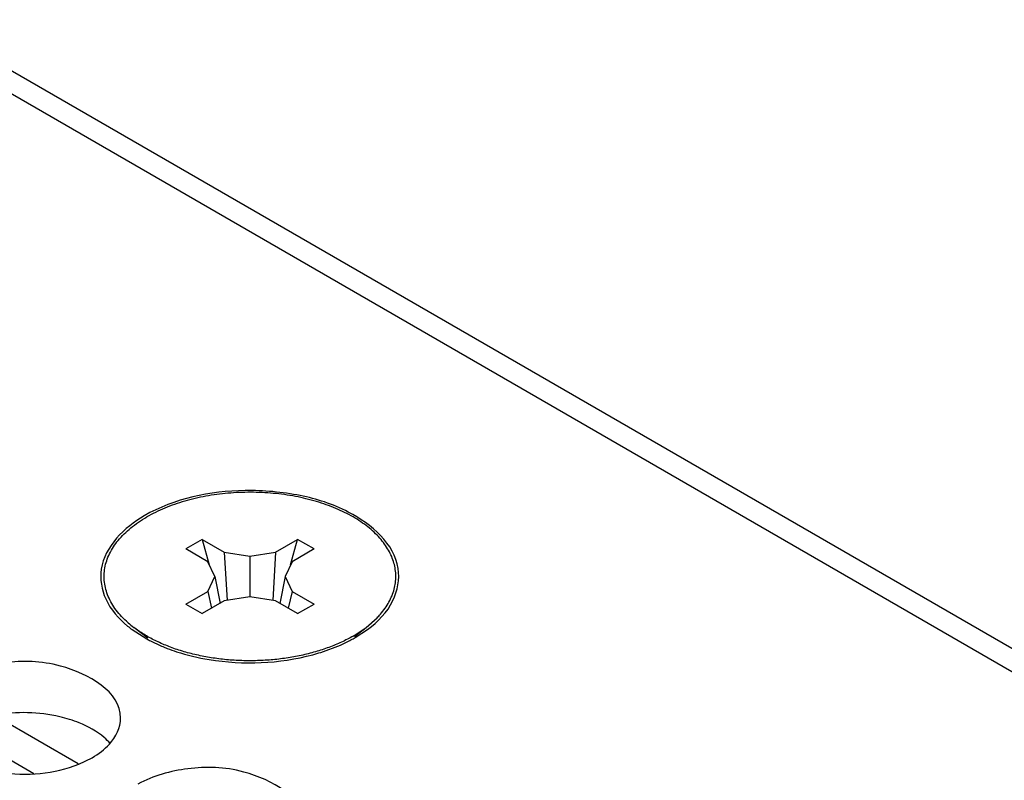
# Model space of a CAD drawing. Header units: inches. Extents: x 0 to 34, y 0 to 22.
# Tile 104 of 116: x 17.731 to 17.985, y 20.06 to 20.255. Entities that reach past the tile are written whole.
import ezdxf

# ---------------------------------------------------------------- set-up
doc = ezdxf.new("R2010")
doc.units = ezdxf.units.IN
doc.header["$LTSCALE"] = 1.87
doc.header["$MEASUREMENT"] = 0
doc.layers.get('0').update_dxf_attribs({"linetype": 'CONTINUOUS'})
doc.layers.add('02___PRT_ALL_AXES', color=7, linetype='CONTINUOUS')

msp = doc.modelspace()

# ---------------------------------------------------------------- linework, layer by layer
at = {"color": 3, "linetype": 'CONTINUOUS'}
for p, q in [((16.6936674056, 20.8341336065), (19.0412619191, 19.4786619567)), ((16.7025011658, 20.835008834), (19.0500956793, 19.4795371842)), ((17.7603765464, 20.0984369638), (17.7641722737, 20.0960148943)), ((17.8177314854, 20.0963814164), (17.8209084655, 20.0984774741)), ((17.8089126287, 20.0925806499), (17.8139328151, 20.0944618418)), ((17.7253064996, 20.0762598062), (17.7464793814, 20.0640348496))]:
    msp.add_line(p, q, dxfattribs=at)
at = {"color": 7, "linetype": 'CONTINUOUS'}
for p, q in [((17.7784281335, 20.1215923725), (17.7741854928, 20.119142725)), ((17.7784281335, 20.1215923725), (17.7802347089, 20.1150310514)), ((17.7784281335, 20.1215923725), (17.7840849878, 20.1183261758)), ((17.7972843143, 20.1183261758), (17.8029411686, 20.1215923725)), ((17.8011345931, 20.1150310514), (17.8029411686, 20.1215923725)), ((17.8071838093, 20.119142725), (17.8029411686, 20.1215923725)), ((17.7798423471, 20.1158765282), (17.7741854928, 20.119142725)), ((17.7840849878, 20.1183261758), (17.7848265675, 20.1059204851)), ((17.7840849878, 20.1183261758), (17.790684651, 20.1173051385)), ((17.790684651, 20.1173051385), (17.7972843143, 20.1183261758)), ((17.790684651, 20.1173051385), (17.790684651, 20.1068267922)), ((17.7972843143, 20.1183261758), (17.7965427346, 20.1059204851)), ((17.8071838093, 20.119142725), (17.801526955, 20.1158765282)), ((17.7816107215, 20.1120659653), (17.7798423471, 20.1158765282)), ((17.801526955, 20.1158765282), (17.7997585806, 20.1120659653)), ((17.7798423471, 20.1082554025), (17.7816107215, 20.1120659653)), ((17.7816107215, 20.1120659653), (17.7829944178, 20.1051760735)), ((17.7997585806, 20.1120659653), (17.7983748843, 20.1051760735)), ((17.7997585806, 20.1120659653), (17.801526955, 20.1082554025)), ((17.7741854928, 20.1049892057), (17.7798423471, 20.1082554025)), ((17.7798423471, 20.1082554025), (17.7808283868, 20.1039254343)), ((17.801526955, 20.1082554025), (17.8005409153, 20.1039254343)), ((17.801526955, 20.1082554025), (17.8071838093, 20.1049892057)), ((17.7741854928, 20.1049892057), (17.7784281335, 20.1025395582)), ((17.7840849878, 20.1058057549), (17.7784281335, 20.1025395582)), ((17.790684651, 20.1068267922), (17.7840849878, 20.1058057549)), ((17.7972843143, 20.1058057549), (17.790684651, 20.1068267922)), ((17.8029411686, 20.1025395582), (17.7972843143, 20.1058057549)), ((17.8029411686, 20.1025395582), (17.8071838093, 20.1049892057)), ((17.8205719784, 20.0989884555), (17.8233719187, 20.1014540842)), ((17.7644664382, 20.0961929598), (17.7607973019, 20.0989884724)), ((17.8172011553, 20.0967556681), (17.8205719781, 20.0989884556)), ((17.8175179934, 20.0966616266), (17.8205720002, 20.0989884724)), ((17.7148889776, 20.0730888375), (17.7351197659, 20.0614078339))]:
    msp.add_line(p, q, dxfattribs=at)
for centre, radius, start, end in [((17.807799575, 20.1166241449), 0.0217400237, 315.7497070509, 319.0661168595), ((17.7772235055, 20.1205630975), 0.027116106, 228.7027874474, 232.7155591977)]:
    msp.add_arc(centre, radius, start, end, dxfattribs=at)
at = {"color": 3, "linetype": 'CONTINUOUS'}
for centre, radius, start, end in [((17.7772236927, 20.1211838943), 0.0283063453, 230.5164041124, 233.4751001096), ((17.782740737, 20.1297388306), 0.0384979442, 241.1627361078, 242.7207504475), ((17.7839993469, 20.1322107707), 0.0412718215, 242.7406401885, 246.0640772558), ((17.7852206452, 20.1349299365), 0.044252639, 246.0471670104, 247.9934561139), ((17.7971532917, 20.1324957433), 0.0415707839, 293.8057682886, 297.0328920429), ((17.7984626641, 20.1298907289), 0.0386552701, 297.0590772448, 298.0686921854), ((17.7993918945, 20.1281590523), 0.036690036, 298.0606768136, 299.9902143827), ((17.7859235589, 20.1366588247), 0.0461189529, 247.9886554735, 249.0563711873), ((17.7869571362, 20.1394035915), 0.049051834, 249.0748538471, 252.0046512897), ((17.7930133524, 20.1432438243), 0.0530993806, 285.0777736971, 287.4230641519)]:
    msp.add_arc(centre, radius, start, end, dxfattribs=at)
for points, knots in [([(17.820919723, 20.098472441), (17.8235552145, 20.1004376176), (17.8280614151, 20.1049161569), (17.8303897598, 20.1182718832), (17.8179897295, 20.1288999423), (17.8033650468, 20.1333784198), (17.7852965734, 20.1350423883), (17.7712251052, 20.1321313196), (17.7635199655, 20.1276824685)], [0, 0, 0, 0, 0.1076787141, 0.1989883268, 0.4104057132, 0.553042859, 0.70857997, 1, 1, 1, 1]), ([(17.7635199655, 20.1276824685), (17.7584285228, 20.1247427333), (17.7510287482, 20.1175977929), (17.7530475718, 20.1055447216), (17.7569218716, 20.1012358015), (17.7592248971, 20.0993368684)], [0, 0, 0, 0, 0.5136557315, 0.7392101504, 1, 1, 1, 1]), ([(17.7718030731, 20.0927512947), (17.77453557, 20.0918625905), (17.7860044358, 20.0891663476), (17.7982423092, 20.0896586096), (17.8068260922, 20.0919724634)], [0, 0, 0, 0, 0.2442613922, 1, 1, 1, 1])]:
    msp.add_open_spline(points, degree=3, knots=knots, dxfattribs=at)
at = {"color": 7, "linetype": 'CONTINUOUS'}
for points, knots in [([(17.8242234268, 20.1023803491), (17.8246503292, 20.1028731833), (17.825441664, 20.1038786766), (17.8264435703, 20.105472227), (17.8272277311, 20.1071081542), (17.8277881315, 20.1087765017), (17.8281207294, 20.1104666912), (17.8282226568, 20.1121676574), (17.828093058, 20.1138679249), (17.8277331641, 20.1155561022), (17.8271456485, 20.1172210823), (17.8263353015, 20.1188524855), (17.8253075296, 20.1204404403), (17.8236198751, 20.1225330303), (17.8215475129, 20.124449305), (17.8191777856, 20.1261765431), (17.8164731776, 20.1278595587), (17.8126910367, 20.1297053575), (17.8077129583, 20.131454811), (17.8023280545, 20.1327396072), (17.7966649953, 20.1335292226), (17.7908588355, 20.1338049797), (17.785048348, 20.1335602), (17.7793733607, 20.1328010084), (17.7756925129, 20.1319456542), (17.7739097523, 20.1314308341)], [0, 0, 0, 0, 0.026102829, 0.0511234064, 0.0752116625, 0.0985587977, 0.1213935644, 0.1439728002, 0.1665683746, 0.1894512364, 0.2128756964, 0.237065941, 0.2622088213, 0.2884481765, 0.3445319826, 0.3745172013, 0.4057820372, 0.471950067, 0.542514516, 0.6166210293, 0.6932104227, 0.7710924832, 0.8490123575, 0.9257131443, 1, 1, 1, 1]), ([(17.7739097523, 20.1314308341), (17.7721614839, 20.1309259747), (17.7696137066, 20.1300453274), (17.7663997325, 20.1285948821), (17.764892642, 20.1277945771), (17.7641681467, 20.1273762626)], [0, 0, 0, 0, 0.5163004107, 0.7626367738, 1, 1, 1, 1]), ([(17.7593278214, 20.100190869), (17.7587569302, 20.1006934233), (17.7576857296, 20.1017254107), (17.7562777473, 20.1033890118), (17.7551192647, 20.1051183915), (17.7542198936, 20.106901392), (17.7535872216, 20.1087251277), (17.7532274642, 20.1105758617), (17.7531442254, 20.1124387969), (17.7533383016, 20.1142986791), (17.7538078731, 20.1161403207), (17.7545480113, 20.1179493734), (17.7555520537, 20.1197124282), (17.7568116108, 20.1214168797), (17.7583165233, 20.123051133), (17.7600558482, 20.1246039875), (17.7620165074, 20.1260643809), (17.763430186, 20.1269501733), (17.7641681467, 20.1273762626)], [0, 0, 0, 0, 0.0681090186, 0.1329561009, 0.1948112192, 0.2540781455, 0.3112967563, 0.3671271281, 0.4223212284, 0.4776755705, 0.5339753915, 0.5919400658, 0.6521850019, 0.7151973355, 0.7813217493, 0.85078062, 0.9236918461, 1, 1, 1, 1]), ([(17.8172011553, 20.0967556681), (17.8162335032, 20.0961969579), (17.8141963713, 20.0951457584), (17.8109526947, 20.0938002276), (17.807480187, 20.0926613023), (17.8038185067, 20.0917416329), (17.800008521, 20.0910516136), (17.7960932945, 20.090598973), (17.7921169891, 20.0903887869), (17.7881245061, 20.0904234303), (17.7841609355, 20.0907025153), (17.7802710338, 20.0912229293), (17.7764986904, 20.0919787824), (17.7728863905, 20.0929615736), (17.7694747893, 20.0941602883), (17.7663020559, 20.0955617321), (17.7634041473, 20.0971501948), (17.7616266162, 20.0983566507), (17.760797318, 20.0989884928)], [0, 0, 0, 0, 0.0566638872, 0.1160722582, 0.1779098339, 0.2418217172, 0.3073811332, 0.3741249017, 0.4415608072, 0.509180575, 0.5764719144, 0.6429297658, 0.7080686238, 0.771435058, 0.832620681, 0.8912764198, 0.947128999, 1, 1, 1, 1])]:
    msp.add_open_spline(points, degree=3, knots=knots, dxfattribs=at)
at = {"layer": '02___PRT_ALL_AXES', "color": 3, "linetype": 'CONTINUOUS'}
msp.add_line((17.7466947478, 20.0638558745), (17.7501074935, 20.0655016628), dxfattribs=at)
for points, knots in [([(17.757428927, 20.0756988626), (17.7574317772, 20.0824973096), (17.7433648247, 20.0903489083), (17.7280578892, 20.0905339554), (17.718620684, 20.088149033), (17.7147521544, 20.0859153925)], [0, 0, 0, 0, 0.4225569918, 0.7223499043, 1, 1, 1, 1]), ([(17.7101143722, 20.069202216), (17.7140251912, 20.0647290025), (17.7272431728, 20.0601581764), (17.7403479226, 20.0613097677), (17.7466947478, 20.0638558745)], [0, 0, 0, 0, 0.4649163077, 1, 1, 1, 1]), ([(17.804569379, 20.0484805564), (17.8045722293, 20.0552790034), (17.7905052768, 20.0631306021), (17.7751983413, 20.0633156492), (17.7657611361, 20.0609307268), (17.7618926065, 20.0586970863)], [0, 0, 0, 0, 0.4225569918, 0.7223499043, 1, 1, 1, 1])]:
    msp.add_open_spline(points, degree=3, knots=knots, dxfattribs=at)
at = {"layer": '02___PRT_ALL_AXES', "color": 7, "linetype": 'CONTINUOUS'}
for points, knots in [([(17.7467692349, 20.0744692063), (17.7451642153, 20.0751181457), (17.7381961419, 20.0772555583), (17.7306576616, 20.0774144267), (17.7252002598, 20.0764629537)], [0, 0, 0, 0, 0.2381037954, 1, 1, 1, 1]), ([(17.7547452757, 20.0691513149), (17.7542667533, 20.0696986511), (17.7519620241, 20.0719515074), (17.7490735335, 20.0735375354), (17.7467692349, 20.0744692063)], [0, 0, 0, 0, 0.2263074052, 1, 1, 1, 1])]:
    msp.add_open_spline(points, degree=3, knots=knots, dxfattribs=at)
at = {"layer": '02___PRT_ALL_AXES', "color": 3, "linetype": 'CONTINUOUS'}
for points in [[(17.7545729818, 20.0690087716), (17.7562041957, 20.0708027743), (17.7574279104, 20.0732741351), (17.757428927, 20.0756988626)], [(17.7501074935, 20.0655016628), (17.7517465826, 20.0664480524), (17.7532996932, 20.0676084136), (17.7545729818, 20.0690087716)]]:
    msp.add_open_spline(points, degree=3, dxfattribs=at)

doc.saveas('drawing.dxf')
